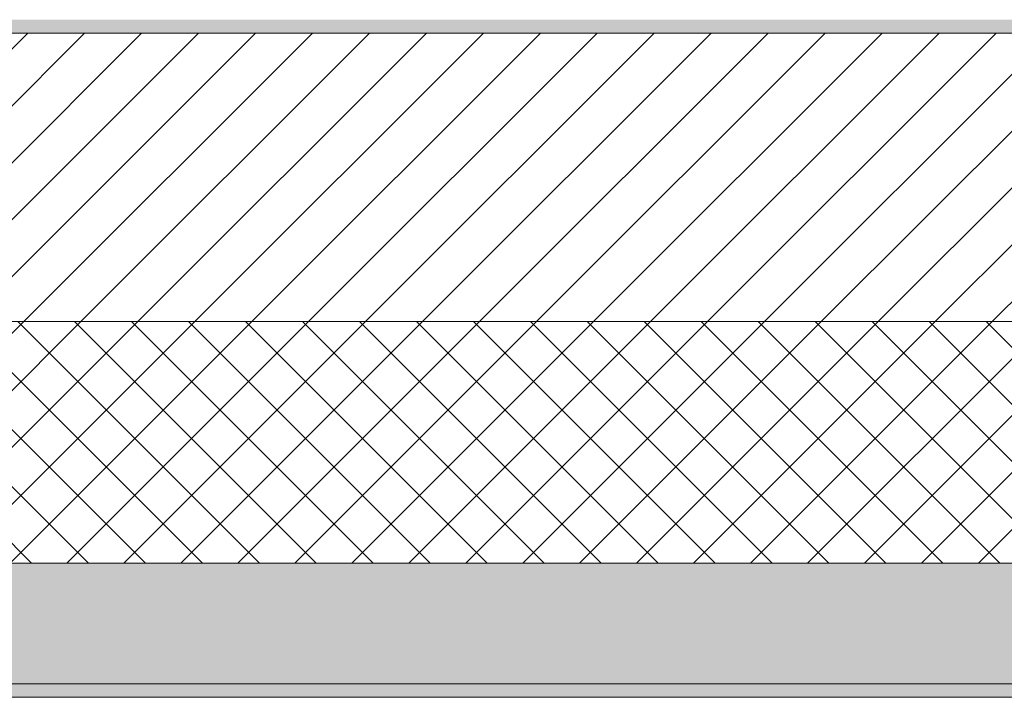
# Model space of a CAD drawing. Header units: millimetres. Extents: x -40968 to 11883, y -17757 to 4746.
# Tile 9 of 227: x -27514 to -26781, y -1699 to -1194. Entities that reach past the tile are written whole.
import ezdxf

# ---------------------------------------------------------------- set-up
doc = ezdxf.new("R2010")
doc.units = ezdxf.units.MM
doc.header["$MEASUREMENT"] = 0
doc.layers.add('12_FAÇ_Façana', color=7, linetype='Continuous')
for name, color, linetype, lineweight, true_color in [('12_FAÇ_Façana_Pluma_Nº__102', 7, 'Continuous', 5, 0xcccccc), ('12_FAÇ_Façana_Pluma_Nº__174', 7, 'Continuous', 13, 0xe4ad2c), ('12_FAÇ_Façana_Pluma_Nº__176', 7, 'Continuous', 15, 0x93a0c6)]:
    doc.layers.add(name, color=color, linetype=linetype, lineweight=lineweight, true_color=true_color)
doc.layers.add('12_FAÇ_Façana_Pluma_Nº__2', color=8, linetype='Continuous', lineweight=5)
doc.layers.add('12_FAÇ_Façana_Pluma_Nº__7', color=7, linetype='Continuous', lineweight=5)

# ---------------------------------------------------------------- blocks, each defined once
blk = doc.blocks.new('Muro_4_1', base_point=(-28050.85, -1193.98))
at = {"layer": '12_FAÇ_Façana_Pluma_Nº__102', "linetype": 'Continuous', "lineweight": 0, "true_color": 0xe5e5e5}
for points in [[(-27697.98, -1688.98), (-25366.43, -1688.98), (-25366.43, -1598.98), (-27762.14, -1598.98)], [(-27690.85, -1698.98), (-25366.43, -1698.98), (-25366.43, -1688.98), (-27690.85, -1688.98)]]:
    blk.add_hatch(color=254, dxfattribs=at).paths.add_polyline_path(points)
at = {"layer": '12_FAÇ_Façana_Pluma_Nº__174', "linetype": 'Continuous', "lineweight": 13, "true_color": 0xe4ad2c}
h = blk.add_hatch(dxfattribs=at)
h.set_pattern_fill('SATE_Aislamiento_0001', color=42, style=0, pattern_type=2)
h.set_pattern_definition([(45, (0, 0), (-21.213203, 21.213203), []), (135, (0, 0), (21.213203, 21.213203), [])])
h.paths.add_polyline_path([(-27814.92, -1483.98), (-27844.12, -1483.98), (-27762.14, -1598.98), (-25366.43, -1598.98), (-25366.43, -1418.98), (-27814.92, -1418.98)])
at = {"layer": '12_FAÇ_Façana_Pluma_Nº__176', "linetype": 'Continuous', "lineweight": 0, "true_color": 0x495063}
blk.add_hatch(color=251, dxfattribs=at).paths.add_polyline_path([(-25366.43, -1193.98), (-27814.92, -1193.98), (-27814.92, -1203.98), (-25366.43, -1203.98)])
at = {"layer": '12_FAÇ_Façana_Pluma_Nº__2', "linetype": 'Continuous', "lineweight": 5}
h = blk.add_hatch(dxfattribs=at)
h.set_pattern_fill('Ceramic_0001', color=8, style=0, pattern_type=2)
h.set_pattern_definition([(45, (0, 0), (-21.213203, 21.213203), [])])
h.paths.add_polyline_path([(-27814.92, -1418.98), (-25366.43, -1418.98), (-25366.43, -1203.98), (-27814.92, -1203.98)])
at = {"layer": '12_FAÇ_Façana_Pluma_Nº__7', "color": 7, "linetype": 'Continuous', "lineweight": 5}
for p, q in [((-25366.43, -1203.98), (-27814.92, -1203.98)), ((-27814.92, -1418.98), (-25366.43, -1418.98)), ((-27762.14, -1598.98), (-25366.43, -1598.98)), ((-27697.98, -1688.98), (-25366.43, -1688.98))]:
    blk.add_line(p, q, dxfattribs=at)
at = {"layer": '12_FAÇ_Façana_Pluma_Nº__7', "color": 7, "linetype": 'Continuous', "lineweight": 5, "flags": 128}
blk.add_lwpolyline([(-27690.85, -1698.98), (-25366.43, -1698.98)], dxfattribs=at)

msp = doc.modelspace()

# ---------------------------------------------------------------- block references
at = {"layer": '12_FAÇ_Façana', "color": 7, "lineweight": 20}
msp.add_blockref('Muro_4_1', (-28050.848, -1193.976), dxfattribs=at)

doc.saveas('drawing.dxf')
